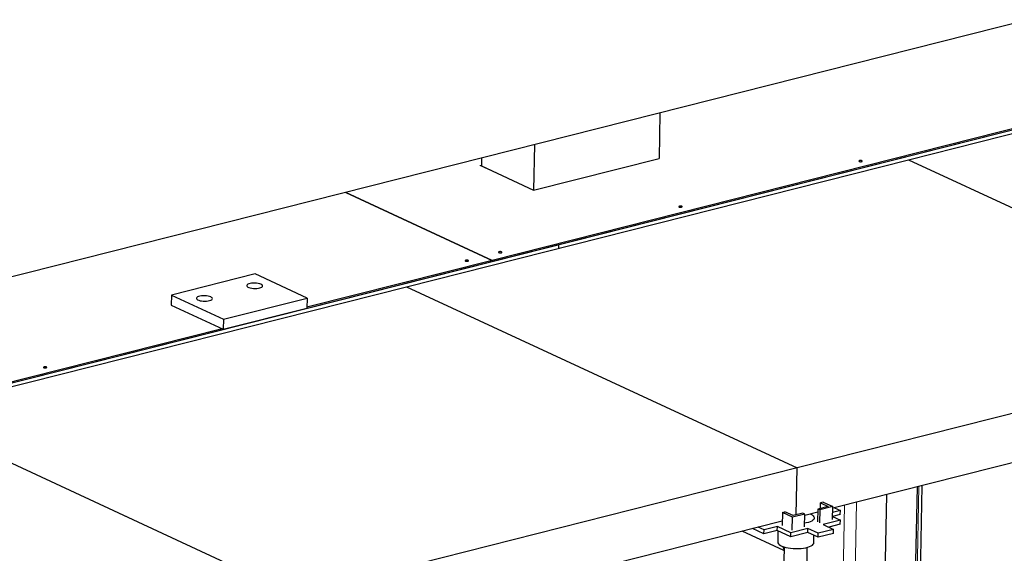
# Model space of a CAD drawing. Header units: millimetres. Extents: x 0 to 841, y 0 to 594.
# Tile 50 of 92: x 172 to 209, y 413 to 434. Entities that reach past the tile are written whole.
import ezdxf

# ---------------------------------------------------------------- set-up
doc = ezdxf.new("R2010")
doc.units = ezdxf.units.MM
doc.layers.add('TRAIT-FORT', color=4, linetype='Continuous', lineweight=25)

msp = doc.modelspace()

# ---------------------------------------------------------------- linework, layer by layer
at = {"lineweight": 18}
for p, q in [((189.21327, 428.07484), (189.27008, 428.08921)), ((191.17852, 427.16318), (189.21327, 428.07484)), ((191.18852, 427.16571), (191.17852, 427.16318)), ((205.77356, 415.95796), (205.7013, 412.3193)), ((203.42251, 415.36306), (203.36157, 412.29445)), ((202.9707, 415.24873), (202.91614, 412.50108))]:
    msp.add_line(p, q, dxfattribs=at)
at = {"layer": 'TRAIT-FORT', "lineweight": 25}
for p, q in [((229.30529, 438.47808), (147.63104, 417.81162)), ((231.64216, 435.05642), (189.66865, 424.43565)), ((231.64216, 435.05642), (192.1934, 425.0745)), ((205.37935, 428.29086), (224.31476, 433.08219)), ((217.29392, 431.48178), (189.66977, 424.4919)), ((196.00247, 430.0513), (195.96853, 428.34213)), ((191.26862, 428.85346), (191.23468, 427.1443)), ((186.44393, 423.49953), (205.37935, 428.29086)), ((189.27524, 428.34907), (189.26942, 428.05596)), ((191.23468, 427.1443), (195.96853, 428.34213)), ((205.37935, 428.29086), (220.11876, 421.45346)), ((189.26942, 428.05596), (191.23468, 427.1443)), ((184.1503, 427.05228), (189.66973, 424.49189)), ((189.66977, 424.4919), (184.15033, 427.05229)), ((192.19337, 425.07449), (148.64191, 414.05444)), ((192.19097, 424.95374), (192.19337, 425.07449)), ((192.191, 424.95374), (192.1934, 425.0745)), ((189.66862, 424.43564), (148.64191, 414.05444)), ((189.66973, 424.49189), (182.68892, 422.7255)), ((189.66862, 424.43564), (189.66973, 424.49189)), ((189.66865, 424.43565), (189.66862, 424.43566)), ((189.66865, 424.43565), (189.66977, 424.4919)), ((180.73045, 423.97891), (177.57455, 423.18036)), ((182.69571, 423.06726), (180.73045, 423.97891)), ((167.50851, 418.7082), (186.44393, 423.49953)), ((186.44393, 423.49953), (201.18334, 416.66213)), ((177.57455, 423.18036), (177.5671, 422.80534)), ((177.57455, 423.18036), (179.53981, 422.2687)), ((179.53981, 422.2687), (182.69571, 423.06726)), ((182.69571, 423.06726), (182.68826, 422.69224)), ((177.5671, 422.80534), (179.53236, 421.89369)), ((179.53236, 421.89369), (182.68826, 422.69224)), ((179.53981, 422.2687), (179.53236, 421.89369)), ((179.4862, 421.9151), (148.64303, 414.11069)), ((220.11876, 421.45346), (201.18334, 416.66213)), ((219.55128, 419.4442), (202.5227, 415.13537)), ((167.50851, 418.7082), (182.24793, 411.8708)), ((201.18334, 416.66213), (182.24793, 411.8708)), ((201.14818, 414.89135), (201.18334, 416.66213)), ((204.54818, 415.64789), (204.47137, 411.77963)), ((205.621, 411.24633), (205.71427, 415.94295)), ((205.82472, 412.40411), (205.8959, 415.98891)), ((202.05965, 415.13297), (202.06382, 415.34319)), ((202.1585, 415.36714), (202.06382, 415.34319)), ((202.06382, 415.34319), (202.35556, 415.20785)), ((202.1585, 415.36714), (202.52394, 415.19762)), ((200.62233, 414.97844), (200.61265, 414.49092)), ((200.62233, 414.97844), (200.71701, 415.00239)), ((201.0031, 414.8018), (200.62233, 414.97844)), ((201.02408, 414.85995), (200.71701, 415.00239)), ((201.47257, 414.9206), (201.0031, 414.8018)), ((201.39887, 414.95478), (201.02408, 414.85995)), ((201.47257, 414.9206), (201.39887, 414.95478)), ((201.46289, 414.43308), (201.47257, 414.9206)), ((201.95879, 414.99268), (201.47155, 414.8694)), ((201.96108, 415.10803), (201.95139, 414.62051)), ((202.35556, 415.20785), (201.96108, 415.10803)), ((202.03477, 415.07384), (201.96108, 415.10803)), ((202.03477, 415.07384), (202.02509, 414.58632)), ((202.52394, 415.19762), (202.03477, 415.07384)), ((202.51426, 414.7101), (202.52394, 415.19762)), ((202.80858, 414.89731), (202.51651, 414.82341)), ((202.81156, 415.04732), (202.51949, 414.97341)), ((202.58678, 415.15159), (202.81156, 415.04732)), ((202.80858, 414.89731), (202.81156, 415.04732)), ((200.61586, 414.65288), (183.58728, 410.34405)), ((200.61578, 414.64847), (200.60961, 414.65129)), ((200.99342, 414.31428), (201.0031, 414.8018)), ((202.81021, 414.68594), (202.16325, 414.52223)), ((202.16325, 414.52223), (202.5563, 414.3399)), ((202.80723, 414.53593), (202.37143, 414.42566)), ((202.51648, 414.82219), (202.81021, 414.68594)), ((202.80723, 414.53593), (202.81021, 414.68594)), ((200.68122, 413.53783), (199.10282, 414.27002)), ((199.92724, 414.16823), (199.49428, 414.36908)), ((199.93022, 414.31824), (199.70544, 414.42251)), ((199.92724, 414.16823), (199.93022, 414.31824)), ((200.43218, 414.296), (199.92724, 414.16823)), ((200.43516, 414.44601), (199.93022, 414.31824)), ((200.43218, 414.296), (200.43516, 414.44601)), ((200.93578, 414.06239), (200.43218, 414.296)), ((200.93876, 414.21239), (200.43516, 414.44601)), ((200.45601, 414.28495), (200.44763, 413.86301)), ((201.58274, 414.22609), (200.93578, 414.06239)), ((200.93578, 414.06239), (200.93876, 414.21239)), ((201.58572, 414.3761), (200.93876, 414.21239)), ((201.58274, 414.22609), (201.58572, 414.3761)), ((201.97579, 414.04376), (201.58274, 414.22609)), ((201.97877, 414.19377), (201.58572, 414.3761)), ((201.97579, 414.04376), (201.97877, 414.19377)), ((202.55332, 414.1899), (201.97579, 414.04376)), ((202.5563, 414.3399), (201.97877, 414.19377)), ((202.55332, 414.1899), (202.5563, 414.3399)), ((201.80736, 413.83601), (201.81298, 414.11928)), ((200.684, 413.67818), (200.65786, 412.36149)), ((201.53769, 412.34402), (201.56383, 413.66071))]:
    msp.add_line(p, q, dxfattribs=at)
at = {"layer": 'TRAIT-FORT', "lineweight": 25, "flags": 128}
for points in [[(203.62351, 428.25164), (203.60462, 428.25764), (203.58093, 428.26079), (203.55602, 428.2606), (203.53371, 428.25709), (203.51738, 428.25082), (203.50952, 428.24272), (203.51132, 428.23403), (203.52252, 428.22608), (203.5414, 428.22008), (203.5651, 428.21693), (203.59, 428.21713), (203.61232, 428.22063), (203.62865, 428.22691), (203.63651, 428.235), (203.63471, 428.24369), (203.62351, 428.25164)], [(196.8278, 426.53208), (196.80891, 426.53809), (196.78521, 426.54123), (196.76031, 426.54104), (196.738, 426.53754), (196.72167, 426.53126), (196.7138, 426.52317), (196.71561, 426.51448), (196.72681, 426.50653), (196.74569, 426.50053), (196.76939, 426.49738), (196.79429, 426.49757), (196.81661, 426.50107), (196.83294, 426.50735), (196.8408, 426.51545), (196.83899, 426.52413), (196.8278, 426.53208)], [(190.03209, 424.81253), (190.0132, 424.81853), (189.9895, 424.82168), (189.9646, 424.82149), (189.94229, 424.81799), (189.92596, 424.81171), (189.91809, 424.80361), (189.9199, 424.79493), (189.9311, 424.78698), (189.94998, 424.78097), (189.97368, 424.77783), (189.99858, 424.77802), (190.0209, 424.78152), (190.03723, 424.7878), (190.04509, 424.79589), (190.04328, 424.80458), (190.03209, 424.81253)], [(188.76969, 424.4931), (188.75081, 424.4991), (188.72711, 424.50225), (188.70221, 424.50206), (188.67989, 424.49856), (188.66356, 424.49228), (188.6557, 424.48418), (188.65751, 424.4755), (188.6687, 424.46755), (188.68759, 424.46154), (188.71129, 424.4584), (188.73619, 424.45859), (188.7585, 424.46209), (188.77484, 424.46837), (188.7827, 424.47646), (188.78089, 424.48515), (188.76969, 424.4931)], [(180.95011, 423.5942), (180.90497, 423.61117), (180.85087, 423.62455), (180.79034, 423.63371), (180.72622, 423.63822), (180.6615, 423.63787), (180.59921, 423.63268), (180.54226, 423.62289), (180.49331, 423.60896), (180.45465, 423.59154), (180.42809, 423.57144), (180.41487, 423.5496), (180.41562, 423.52705), (180.43028, 423.50484), (180.45819, 423.48401), (180.49803, 423.46553), (180.54794, 423.45026), (180.60559, 423.43893), (180.66828, 423.43205), (180.73308, 423.42996), (180.79696, 423.43274), (180.85694, 423.44028), (180.9102, 423.45221), (180.95426, 423.46798), (180.98706, 423.48685), (181.00707, 423.50794), (181.01334, 423.53027), (181.00559, 423.55278), (180.98418, 423.57443), (180.95011, 423.5942)], [(179.05657, 423.11507), (179.01143, 423.13204), (178.95733, 423.14542), (178.8968, 423.15458), (178.83268, 423.15909), (178.76796, 423.15874), (178.70567, 423.15355), (178.64871, 423.14376), (178.59976, 423.12983), (178.56111, 423.11241), (178.53455, 423.09231), (178.52133, 423.07047), (178.52207, 423.04792), (178.53674, 423.02571), (178.56465, 423.00488), (178.60449, 422.9864), (178.6544, 422.97113), (178.71205, 422.95979), (178.77474, 422.95292), (178.83954, 422.95083), (178.90342, 422.95361), (178.9634, 422.96115), (179.01666, 422.97308), (179.06072, 422.98885), (179.09352, 423.00772), (179.11353, 423.02881), (179.1198, 423.05113), (179.11205, 423.07365), (179.09064, 423.09529), (179.05657, 423.11507)], [(172.86396, 420.46839), (172.84507, 420.47439), (172.82137, 420.47754), (172.79647, 420.47735), (172.77416, 420.47384), (172.75783, 420.46757), (172.74996, 420.45947), (172.75177, 420.45078), (172.76297, 420.44283), (172.78185, 420.43683), (172.80555, 420.43368), (172.83045, 420.43388), (172.85277, 420.43738), (172.8691, 420.44366), (172.87696, 420.45175), (172.87515, 420.46044), (172.86396, 420.46839)], [(201.68261, 414.9228), (201.69751, 414.91564), (201.74954, 414.88536), (201.78872, 414.85298), (201.8142, 414.8192), (201.82544, 414.78473), (201.8222, 414.75032), (201.80455, 414.71668), (201.77287, 414.68455), (201.72783, 414.6546), (201.67039, 414.62747), (201.60178, 414.60375), (201.52345, 414.58393), (201.46567, 414.57293)], [(200.44763, 413.86301), (200.45198, 413.83455), (200.47039, 413.80033), (200.50281, 413.76717), (200.54853, 413.73576), (200.6066, 413.70677), (200.67577, 413.68082), (200.75457, 413.65847), (200.84131, 413.6402), (200.93415, 413.62638), (201.03112, 413.61732), (201.13014, 413.6132), (201.2291, 413.61413), (201.3259, 413.62007), (201.41847, 413.6309), (201.50483, 413.64639), (201.58316, 413.66621), (201.65177, 413.68993), (201.70921, 413.71706), (201.75425, 413.74701), (201.78593, 413.77914), (201.80358, 413.81278), (201.80736, 413.83601)]]:
    msp.add_lwpolyline(points, dxfattribs=at)
at = {"layer": 'TRAIT-FORT', "lineweight": 25}
msp.add_arc((201.11781, 413.84412), 0.50359, 197.286327, 210.132946, dxfattribs=at)
msp.add_open_spline([(200.63408, 413.69801), (200.64186, 413.67262), (200.65321, 413.63552), (200.67527, 413.60006), (200.68223, 413.58886)], degree=3, knots=[0, 0, 0, 0, 0.68439337, 1, 1, 1, 1], dxfattribs=at)

doc.saveas('drawing.dxf')
